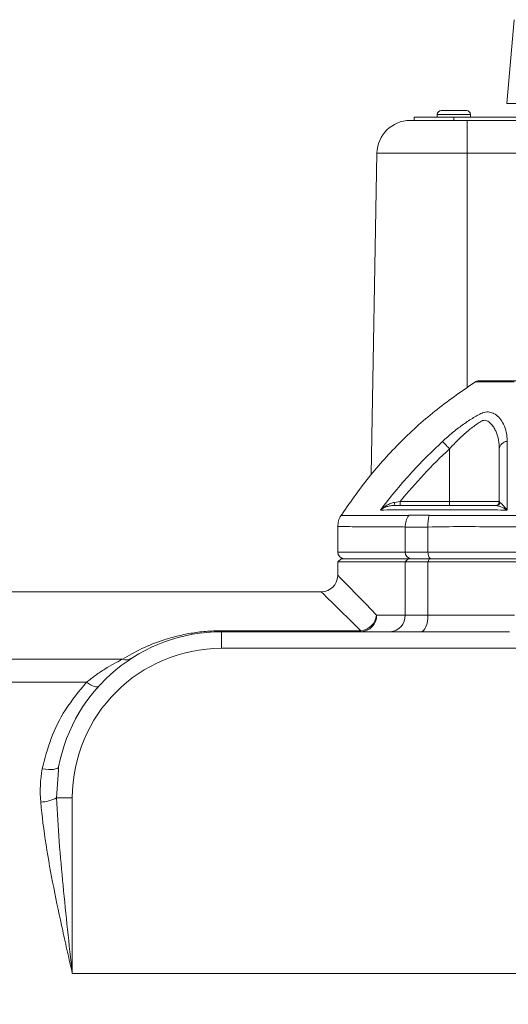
# Model space of a CAD drawing. Header units: millimetres. Extents: x -322 to 635, y -87 to 818.
# Tile 24 of 28: x 437 to 511, y 668 to 817. Entities that reach past the tile are written whole.
import ezdxf

# ---------------------------------------------------------------- set-up
doc = ezdxf.new("R2010")
doc.units = ezdxf.units.MM

# ---------------------------------------------------------------- blocks, each defined once
blk = doc.blocks.new('SW_CENTERMARKSYMBOL_3')
at = {"color": 0, "linetype": 'Continuous', "lineweight": 0}
for p, q in [((0, 5), (0, 45.5)), ((0, 0), (0, 2.5)), ((-5, 0), (-45.5, 0)), ((0, 0), (-2.5, 0)), ((0, 0), (2.5, 0)), ((0, 0), (0, -2.5)), ((5, 0), (45.5, 0)), ((0, -5), (0, -45.5))]:
    blk.add_line(p, q, dxfattribs=at)

msp = doc.modelspace()

# ---------------------------------------------------------------- linework, layer by layer
at = {"color": 7, "linetype": 'Continuous', "lineweight": 15}
for p, q in [((511.53, 816.69), (510.42, 804.06)), ((510.42, 804.06), (514.28, 804.06)), ((499.92, 802.41), (499.92, 802.01)), ((500.52, 803.01), (504.32, 803.01)), ((504.92, 802.01), (504.92, 802.41)), ((495.82, 801.51), (496.69, 801.51)), ((496.42, 801.51), (496.42, 802.01)), ((502.42, 802.01), (496.42, 802.01)), ((500.65, 801.51), (496.69, 801.51)), ((500.65, 801.51), (504.42, 801.51)), ((502.42, 801.51), (502.42, 802.01)), ((582.42, 802.01), (502.42, 802.01)), ((504.42, 801.51), (580.42, 801.51)), ((504.42, 801.51), (504.42, 796.6)), ((490.82, 796.6), (489.98, 748.18)), ((504.42, 796.6), (490.82, 796.6)), ((580.42, 796.6), (504.42, 796.6)), ((501.76, 752.04), (501.76, 744.11)), ((493.48, 743.98), (494.31, 744.11)), ((494.31, 744.11), (494.31, 743.51)), ((494.31, 744.11), (501.76, 744.11)), ((501.76, 744.11), (509.26, 744.11)), ((501.76, 744.11), (501.76, 743.51)), ((509.26, 744.11), (509.37, 743.98)), ((484.92, 740.36), (484.92, 736.51)), ((495.08, 740.28), (495.08, 736.51)), ((498.52, 740.28), (498.52, 736.51)), ((495.08, 736.51), (498.52, 736.51)), ((498.52, 736.51), (586.33, 736.51)), ((485.42, 735.51), (484.92, 735.01)), ((484.92, 735.01), (484.92, 733.01)), ((495.08, 735.01), (484.92, 735.01)), ((485.42, 735.51), (495.52, 735.51)), ((495.52, 735.51), (495.08, 735.01)), ((495.08, 735.01), (495.08, 727.01)), ((498.52, 735.01), (495.08, 735.01)), ((495.52, 735.51), (498.74, 735.51)), ((498.74, 735.51), (498.52, 735.01)), ((498.52, 735.01), (498.52, 727.01)), ((586.33, 735.01), (498.52, 735.01)), ((498.74, 735.51), (586.11, 735.51)), ((482.42, 730.51), (432.92, 730.51)), ((490.78, 727.01), (495.08, 727.01)), ((495.08, 727.01), (498.52, 727.01)), ((498.52, 727.01), (511.57, 727.01)), ((467.42, 724.51), (467.42, 724.65)), ((467.42, 724.65), (488.42, 724.65)), ((467.42, 724.51), (467.42, 722.01)), ((467.42, 724.51), (510.8, 724.51)), ((488.42, 724.51), (488.42, 724.65)), ((517.42, 722.01), (467.42, 722.01)), ((432.92, 720.36), (452.49, 720.36)), ((432.92, 716.91), (447.08, 716.91)), ((442.86, 704.17), (442.83, 703.66)), ((442.54, 699.51), (444.92, 699.51)), ((444.92, 699.51), (444.92, 673.01)), ((444.92, 673.01), (514.92, 673.01))]:
    msp.add_line(p, q, dxfattribs=at)
at = {"color": 8, "linetype": 'Continuous', "lineweight": 15}
for p, q in [((499.92, 802.41), (501.06, 802.41)), ((501.06, 802.41), (504.92, 802.41)), ((504.42, 796.6), (504.42, 761.24)), ((484.92, 736.51), (495.08, 736.51)), ((442.83, 703.66), (442.54, 699.51))]:
    msp.add_line(p, q, dxfattribs=at)
at = {"color": 7, "linetype": 'Continuous', "lineweight": 15, "flags": 128}
for points in [[(500.72, 753.17), (500.78, 753.11), (500.86, 753.01), (500.97, 752.89), (501.1, 752.75), (501.25, 752.59), (501.42, 752.41), (501.59, 752.23), (501.76, 752.04)], [(493.48, 743.98), (493.48, 743.88), (493.46, 743.79), (493.45, 743.71), (493.42, 743.64), (493.4, 743.58), (493.38, 743.54), (493.35, 743.52), (493.32, 743.51)], [(498.52, 736.51), (498.53, 736.31), (498.55, 736.13), (498.6, 735.95), (498.65, 735.8), (498.72, 735.68), (498.79, 735.58), (498.87, 735.53), (498.96, 735.51)], [(497.42, 724.51), (497.64, 724.56), (497.84, 724.7), (498.03, 724.93), (498.2, 725.24), (498.34, 725.62), (498.44, 726.05), (498.5, 726.52), (498.52, 727.01)], [(448.93, 716.33), (448.81, 716.25), (448.65, 716.21), (448.46, 716.22), (448.22, 716.28), (447.96, 716.38), (447.68, 716.52), (447.38, 716.7), (447.08, 716.91)], [(442.86, 704.17), (442.79, 704.03), (442.63, 703.92), (442.4, 703.84), (442.09, 703.78), (441.73, 703.75), (441.31, 703.76), (440.87, 703.79), (440.4, 703.86)]]:
    msp.add_lwpolyline(points, dxfattribs=at)
at = {"color": 8, "linetype": 'Continuous', "lineweight": 15, "flags": 128}
for points in [[(485.42, 742), (485.72, 742), (486.73, 742), (488.48, 742.01), (490.93, 742.02), (493.06, 742.03), (495.52, 742.03), (495.52, 742.03), (495.52, 742.03)], [(484.92, 733.01), (484.96, 732.97), (485.24, 732.69), (485.8, 732.11), (486.63, 731.26), (487.74, 730.12), (489.13, 728.7), (490.78, 727.01)], [(488.42, 724.65), (486.73, 726.31), (485.31, 727.69), (484.18, 728.8), (483.32, 729.63), (482.75, 730.19), (482.46, 730.47), (482.42, 730.51)]]:
    msp.add_lwpolyline(points, dxfattribs=at)
at = {"color": 7, "linetype": 'Continuous', "lineweight": 15}
for centre, radius, start, end in [((500.52, 802.41), 0.6, 90, 180), ((504.32, 802.41), 0.6, 0, 90), ((495.82, 796.51), 5, 90, 179), ((506.22, 761.31), 1, 89.9999, 122.6961), ((510.56, 751.87), 1.31, 94.7997, 172.6999), ((508.66, 744.11), 0.6, 270, 0), ((508.79, 744.09), 0.582, 270.8582, 348.79), ((498.35, 740.24), 3.27, 146.6817, 179.2543), ((504.36, 740.53), 5.85, 165.0976, 182.4557), ((485.92, 736.51), 1, 180, 270), ((496.03, 736.46), 0.953, 177.1019, 266.775), ((482.42, 733.01), 2.5, 272.2268, 357.6015), ((488.35, 726.94), 2.43, 271.7798, 1.6747), ((488.08, 727.35), 2.72, 277.2715, 352.7287), ((492.7, 726.89), 2.38, 273.2257, 2.8969), ((467.42, 699.51), 25, 90, 169.2641), ((467.42, 699.51), 22.5, 90, 180), ((453.01, 721.89), 1.62, 251.2318, 301.1094), ((440.13, 703.69), 4.83, 270.3685, 299.9891)]:
    msp.add_arc(centre, radius, start, end, dxfattribs=at)
for points, knots in [([(506.22, 762.31), (506.22, 762.31), (506.71, 762.31), (508.17, 762.31), (508.77, 762.31), (509.86, 762.31), (510.26, 762.31), (511.11, 762.31), (511.56, 762.31), (512.04, 762.31)], [0, 0, 0, 0, 0.5, 0.5, 0.75, 0.75, 0.875, 0.875, 1, 1, 1, 1]), ([(505.82, 762.25), (503.81, 760.87), (499.8, 758.13), (494.39, 753.23), (489.46, 747.85), (486.7, 743.85), (485.31, 741.85)], [0, 0, 0, 0, 0.250452, 0.500119, 0.749727, 1, 1, 1, 1]), ([(500.72, 753.17), (501.19, 753.61), (501.68, 754.04), (502.67, 754.86), (503.17, 755.25), (504.19, 755.98), (504.7, 756.33), (505.46, 756.79), (505.71, 756.94), (506.07, 757.14), (506.2, 757.2), (506.44, 757.33), (506.56, 757.39), (506.67, 757.45)], [0, 0, 0, 0, 0.25, 0.25, 0.5, 0.5, 0.75, 0.75, 0.875, 0.875, 0.9375, 0.9375, 1, 1, 1, 1]), ([(509.26, 752.04), (509.26, 752.5), (509.23, 752.95), (509.08, 753.8), (508.97, 754.21), (508.72, 754.79), (508.62, 754.98), (508.4, 755.34), (508.28, 755.51), (508, 755.82), (507.84, 755.97), (507.59, 756.17), (507.5, 756.24), (507.3, 756.33), (507.2, 756.36), (506.98, 756.36), (506.87, 756.34), (506.7, 756.28), (506.64, 756.26), (506.53, 756.19), (506.48, 756.16), (506.2, 755.99), (505.98, 755.85), (505.52, 755.53), (505.29, 755.36), (504.84, 755), (504.61, 754.81), (504.15, 754.42), (503.93, 754.22), (503.48, 753.81), (503.26, 753.6), (502.6, 752.95), (502.18, 752.5), (501.76, 752.04)], [0, 0, 0, 0, 0.125, 0.125, 0.25, 0.25, 0.3125, 0.3125, 0.375, 0.375, 0.4375, 0.4375, 0.46875, 0.46875, 0.5, 0.5, 0.53125, 0.53125, 0.546875, 0.546875, 0.5625, 0.5625, 0.625, 0.625, 0.6875, 0.6875, 0.75, 0.75, 0.8125, 0.8125, 0.875, 0.875, 1, 1, 1, 1]), ([(506.67, 757.45), (506.67, 757.45), (506.7, 757.47), (507.02, 757.53), (507.58, 757.73), (508.07, 757.45), (508.31, 757.45), (508.31, 757.45)], [0, 0, 0, 0, 0.000027, 0.057773, 0.577973, 0.999976, 1, 1, 1, 1]), ([(508.31, 757.45), (508.31, 757.45), (508.34, 757.42), (508.98, 757.11), (509.73, 756.23), (510.29, 754.89), (510.44, 753.89), (510.45, 753.3), (510.45, 753.17)], [0, 0, 0, 0, 0.000008, 0.022613, 0.403285, 0.663757, 0.924613, 1, 1, 1, 1]), ([(491.35, 742.84), (492.76, 744.7), (494.25, 746.49), (497.37, 749.94), (499.01, 751.59), (500.72, 753.17)], [0, 0, 0, 0, 0.5, 0.5, 1, 1, 1, 1]), ([(509.26, 744.11), (509.26, 745.52), (509.26, 746.88), (509.26, 749.53), (509.26, 750.8), (509.26, 752.04)], [0, 0, 0, 0, 0.5, 0.5, 1, 1, 1, 1]), ([(510.45, 753.17), (510.45, 751.59), (510.44, 749.94), (510.44, 746.49), (510.44, 744.7), (510.44, 742.84)], [0, 0, 0, 0, 0.5, 0.5, 1, 1, 1, 1]), ([(493.48, 743.98), (493.27, 743.94), (493.06, 743.88), (492.67, 743.74), (492.48, 743.65), (492.13, 743.45), (491.96, 743.34), (491.64, 743.1), (491.49, 742.97), (491.35, 742.84)], [0, 0, 0, 0, 0.25, 0.25, 0.5, 0.5, 0.75, 0.75, 1, 1, 1, 1]), ([(493.32, 743.51), (493.12, 743.51), (492.92, 743.49), (492.56, 743.41), (492.38, 743.36), (492.06, 743.24), (491.91, 743.18), (491.62, 743.02), (491.48, 742.93), (491.35, 742.84)], [0, 0, 0, 0, 0.25, 0.25, 0.5, 0.5, 0.75, 0.75, 1, 1, 1, 1]), ([(493.32, 743.51), (494.01, 743.51), (494.75, 743.51), (495.94, 743.51), (496.35, 743.51), (496.88, 743.51), (496.99, 743.51), (497.15, 743.51), (497.21, 743.51), (497.32, 743.51), (497.39, 743.51), (497.71, 743.51), (498.02, 743.51), (498.55, 743.51), (498.75, 743.51), (499.14, 743.51), (499.34, 743.51), (499.76, 743.51), (499.98, 743.51), (500.41, 743.51), (501.49, 743.51), (502.58, 743.51), (505.22, 743.51), (507, 743.51), (508.8, 743.51)], [0, 0, 0, 0, 0.25, 0.25, 0.375, 0.375, 0.40625, 0.40625, 0.421875, 0.421875, 0.4375, 0.4375, 0.5, 0.5, 0.53125, 0.53125, 0.5625, 0.5625, 0.59375, 0.59375, 0.625, 0.75, 0.75, 1, 1, 1, 1]), ([(510.44, 742.84), (510.44, 742.84), (510.36, 742.88), (509.96, 743.11), (509.35, 743.42), (508.96, 743.48), (508.8, 743.51)], [0, 0, 0, 0, 0.0035374, 0.1170447, 0.6405324, 1, 1, 1, 1]), ([(509.37, 743.98), (509.46, 743.9), (509.7, 743.71), (510.11, 743.24), (510.39, 742.9), (510.44, 742.84), (510.44, 742.84)], [0, 0, 0, 0, 0.359571, 0.882967, 0.996452, 1, 1, 1, 1]), ([(485.42, 742), (485.42, 742), (485.22, 741.78), (485.01, 741.21), (484.96, 740.64), (484.94, 740.36)], [0, 0, 0, 0, 0.003423, 0.505556, 1, 1, 1, 1]), ([(495.52, 742.03), (495.52, 742.03), (495.52, 742.03), (495.52, 742.03), (495.55, 742.03), (495.58, 742.04), (495.61, 742.04)], [-0.0000000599, -0.0000000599, -0.0000000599, -0.0000000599, 0, 0, 0, 0.0002023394, 0.0002023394, 0.0002023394, 0.0002023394]), ([(495.61, 742.04), (496.01, 742.04), (496.81, 742.05), (498.07, 742.04), (498.71, 742.04)], [0, 0, 0, 0, 0.493126, 1, 1, 1, 1]), ([(499.29, 742.85), (499.11, 742.86), (498.94, 742.86), (498.6, 742.87), (498.44, 742.87), (497.96, 742.88), (497.66, 742.88), (497.1, 742.88), (496.84, 742.88), (496.49, 742.87), (496.38, 742.87), (496.18, 742.86), (496.08, 742.86), (495.99, 742.85)], [0, 0, 0, 0, 0.125, 0.125, 0.25, 0.25, 0.5, 0.5, 0.75, 0.75, 0.875, 0.875, 1, 1, 1, 1]), ([(498.71, 742.04), (498.77, 742.03), (498.83, 742.03), (498.89, 742.03), (498.89, 742.03)], [0, 0, 0, 0, 0.999696, 1, 1, 1, 1]), ([(498.89, 742.03), (498.94, 742.03), (499, 742.03), (499.1, 742.03), (499.26, 742.03), (499.64, 742.03), (500.38, 742.03), (501.89, 742.03), (503.18, 742.03), (505.8, 742.03), (507.56, 742.02), (512.91, 742.02), (516.51, 742.01), (523.79, 742.01), (527.46, 742), (533.03, 742), (534.9, 742), (537.71, 742), (538.65, 742), (540.53, 742), (541.48, 742), (546.21, 742), (549.95, 742), (557.37, 742), (561.05, 742.01), (566.51, 742.01), (568.32, 742.01), (571.93, 742.02), (573.72, 742.02), (577.29, 742.02), (579.05, 742.03), (581.66, 742.03), (582.53, 742.03), (584.25, 742.03), (585.11, 742.03), (585.95, 742.03)], [0, 0, 0, 0, 0.001953, 0.001953, 0.003906, 0.007812, 0.015625, 0.03125, 0.0625, 0.0625, 0.125, 0.125, 0.25, 0.25, 0.375, 0.375, 0.4375, 0.4375, 0.46875, 0.46875, 0.5, 0.5, 0.625, 0.625, 0.75, 0.75, 0.8125, 0.8125, 0.875, 0.875, 0.9375, 0.9375, 0.96875, 0.96875, 1, 1, 1, 1]), ([(510.44, 742.84), (509.15, 742.84), (505.37, 742.85), (501.59, 742.85), (499.29, 742.85), (499.29, 742.85)], [0, 0, 0, 0, 0.341524, 0.999995, 1, 1, 1, 1]), ([(498.52, 740.28), (497.79, 740.27), (496.36, 740.24), (495.5, 740.27), (495.08, 740.28)], [0, 0, 0, 0, 0.506375, 1, 1, 1, 1]), ([(586.33, 740.28), (584.49, 740.31), (580.83, 740.37), (573.53, 740.27), (564.36, 740.35), (553.25, 740.35), (542, 740.37), (530.76, 740.35), (519.66, 740.34), (510.64, 740.27), (503.63, 740.37), (500.23, 740.31), (498.52, 740.28)], [0, 0, 0, 0, 0.066774, 0.133567, 0.257132, 0.381092, 0.504657, 0.62822, 0.752177, 0.875741, 0.937879, 1, 1, 1, 1]), ([(452.49, 720.36), (453.41, 720.94), (454.38, 721.47), (456.45, 722.45), (457.56, 722.9), (459.39, 723.49), (460.02, 723.67), (461.01, 723.92), (461.35, 723.99), (462.05, 724.14), (462.4, 724.21), (463.49, 724.39), (464.24, 724.49), (465.41, 724.59), (465.81, 724.61), (466.61, 724.65), (467.02, 724.65), (467.42, 724.65)], [0, 0, 0, 0, 0.25, 0.25, 0.5, 0.5, 0.625, 0.625, 0.6875, 0.6875, 0.75, 0.75, 0.875, 0.875, 0.9375, 0.9375, 1, 1, 1, 1]), ([(447.08, 716.91), (447.53, 717.28), (447.99, 717.63), (448.9, 718.29), (449.36, 718.6), (450.29, 719.17), (450.75, 719.44), (451.64, 719.93), (452.08, 720.16), (452.49, 720.36)], [0, 0, 0, 0, 0.25, 0.25, 0.5, 0.5, 0.75, 0.75, 1, 1, 1, 1]), ([(440.4, 703.86), (440.79, 705.39), (441.58, 708.51), (443.8, 712.96), (445.95, 715.56), (447.08, 716.91)], [0, 0, 0, 0, 0.317288, 0.644344, 1, 1, 1, 1]), ([(440.16, 698.86), (440.34, 696.72), (440.62, 694.58), (441.3, 690.28), (441.69, 688.12), (442.54, 683.8), (443, 681.65), (443.71, 678.41), (443.95, 677.33), (444.43, 675.17), (444.68, 674.09), (444.92, 673.01)], [0, 0, 0, 0, 0.25, 0.25, 0.5, 0.5, 0.75, 0.75, 0.875, 0.875, 1, 1, 1, 1]), ([(442.54, 699.51), (442.63, 697.3), (442.78, 695.1), (443.11, 690.68), (443.31, 688.47), (443.95, 681.85), (444.43, 677.43), (444.92, 673.01)], [0, 0, 0, 0, 0.25, 0.25, 0.5, 0.5, 1, 1, 1, 1])]:
    msp.add_open_spline(points, degree=3, knots=knots, dxfattribs=at)
at = {"color": 8, "linetype": 'Continuous', "lineweight": 15}
for points, knots in [([(511.52, 762.13), (511.51, 762.13), (511.4, 762.13), (511.06, 762.13), (510.34, 762.13), (509.12, 762.14), (507.73, 762.14), (506.56, 762.15), (505.82, 762.15), (505.72, 762.15), (505.68, 762.15)], [0, 0, 0, 0, 0.002023, 0.029092, 0.088166, 0.200661, 0.398102, 0.595545, 0.797776, 1, 1, 1, 1]), ([(495.08, 740.28), (494.22, 740.29), (492.51, 740.3), (490.1, 740.31), (487.92, 740.32), (486.19, 740.34), (485.11, 740.36), (485, 740.36), (484.94, 740.36)], [0, 0, 0, 0, 0.1331534, 0.2667993, 0.4495163, 0.6322334, 0.8202588, 1, 1, 1, 1])]:
    msp.add_open_spline(points, degree=3, knots=knots, dxfattribs=at)
at = {"color": 7, "linetype": 'Continuous', "lineweight": 15}
for points in [[(501.76, 752.04), (499.09, 749.57), (496.61, 746.93), (494.31, 744.11)], [(495.99, 742.85), (494.22, 742.85), (492.67, 742.84), (491.35, 742.84)], [(440.16, 698.86), (440.01, 700.55), (440.09, 702.22), (440.4, 703.86)]]:
    msp.add_open_spline(points, degree=3, dxfattribs=at)

# ---------------------------------------------------------------- block references
at = {"color": 7, "linetype": 'Continuous', "lineweight": 0}
msp.add_blockref('SW_CENTERMARKSYMBOL_3', (542.42, 630.51), dxfattribs=at)

doc.saveas('drawing.dxf')
